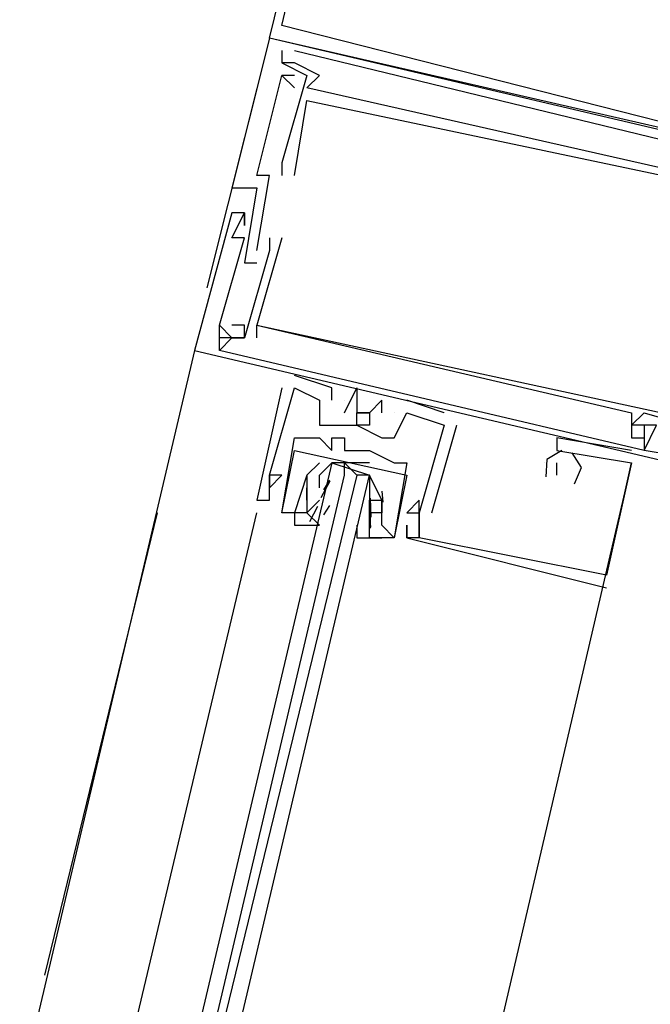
# Model space of a CAD drawing. Header units: feet. Extents: x -79 to 198, y -22 to 181.
# Tile 78 of 256: x 103.493 to 104.167, y 29.533 to 30.584. Entities that reach past the tile are written whole.
import ezdxf

# ---------------------------------------------------------------- set-up
doc = ezdxf.new("R2010")
doc.units = ezdxf.units.FT
doc.layers.add('A-LINEA', color=7, linetype='CONTINUOUS')

msp = doc.modelspace()

# ---------------------------------------------------------------- linework, layer by layer
at = {"layer": 'A-LINEA'}
for p, q in [((103.76, 30.5644), (103.6933, 30.2978)), ((103.76, 30.5644), (103.76, 30.5644)), ((103.76, 30.5644), (103.76, 30.5644)), ((103.76, 30.5644), (103.76, 30.5644)), ((103.7733, 30.5511), (103.7733, 30.5378)), ((103.7733, 30.5511), (103.7733, 30.5511)), ((103.7733, 30.5511), (103.7733, 30.5378)), ((103.7733, 30.5511), (103.7733, 30.5511)), ((103.7733, 30.5511), (103.7733, 30.5378)), ((103.7733, 30.5511), (103.7733, 30.5511)), ((103.7867, 30.5511), (103.7867, 30.5511)), ((103.7867, 30.5511), (103.7867, 30.5511)), ((103.7867, 30.5511), (103.7867, 30.5511)), ((103.7733, 30.5378), (103.7733, 30.5378)), ((103.7733, 30.5378), (103.7733, 30.5378)), ((103.7733, 30.5378), (103.7733, 30.5378)), ((103.7733, 30.5378), (103.7733, 30.5378)), ((103.7733, 30.5378), (103.7733, 30.5378)), ((103.7733, 30.5378), (103.7733, 30.5378)), ((103.7867, 30.5378), (103.7867, 30.5378)), ((103.7867, 30.5378), (103.7867, 30.5378)), ((103.7867, 30.5378), (103.7867, 30.5378)), ((103.7867, 30.5244), (103.7733, 30.5244)), ((103.7733, 30.5244), (103.7733, 30.5244)), ((103.7733, 30.5244), (103.7733, 30.5244)), ((103.7867, 30.5244), (103.7733, 30.5244)), ((103.7733, 30.5244), (103.7733, 30.5244)), ((103.7733, 30.5244), (103.7733, 30.5244)), ((103.7867, 30.5244), (103.7733, 30.5244)), ((103.7733, 30.5244), (103.7733, 30.5244)), ((103.7733, 30.5244), (103.7733, 30.5244)), ((103.7867, 30.5244), (103.7867, 30.5244)), ((103.7867, 30.5244), (103.7867, 30.5244)), ((103.7867, 30.5244), (103.7867, 30.5244)), ((103.8, 30.5244), (103.8, 30.5244)), ((103.8, 30.5244), (103.8, 30.5244)), ((103.8, 30.5244), (103.8, 30.5244)), ((103.8133, 30.5244), (103.8133, 30.5244)), ((103.8133, 30.5244), (103.8133, 30.5244)), ((103.8133, 30.5244), (103.8133, 30.5244)), ((103.7867, 30.5111), (103.7867, 30.5111)), ((103.7867, 30.5111), (103.7867, 30.5111)), ((103.7867, 30.5111), (103.7867, 30.5111)), ((103.8, 30.5111), (103.8, 30.5111)), ((103.8, 30.5111), (103.8, 30.5111)), ((103.8, 30.5111), (103.8, 30.5111)), ((103.8, 30.4978), (103.8, 30.4978)), ((103.8, 30.4978), (103.8, 30.4978)), ((103.8, 30.4978), (103.8, 30.4978)), ((103.7733, 30.4311), (103.7733, 30.4311)), ((103.7733, 30.4311), (103.7733, 30.4311)), ((103.7733, 30.4311), (103.7733, 30.4311)), ((103.7467, 30.4178), (103.7467, 30.4178)), ((103.7467, 30.4178), (103.7467, 30.4178)), ((103.7467, 30.4178), (103.7467, 30.4178)), ((103.76, 30.4178), (103.76, 30.4178)), ((103.76, 30.4178), (103.76, 30.4178)), ((103.76, 30.4178), (103.76, 30.4178)), ((103.7733, 30.4178), (103.7733, 30.4178)), ((103.7733, 30.4178), (103.7733, 30.4178)), ((103.7733, 30.4178), (103.7733, 30.4178)), ((103.7867, 30.4178), (103.7867, 30.4178)), ((103.7867, 30.4178), (103.7867, 30.4178)), ((103.7867, 30.4178), (103.7867, 30.4178)), ((103.72, 30.4044), (103.72, 30.4044)), ((103.72, 30.4044), (103.72, 30.4044)), ((103.72, 30.4044), (103.72, 30.4044)), ((103.7467, 30.4044), (103.7467, 30.4044)), ((103.7467, 30.4044), (103.7467, 30.4044)), ((103.7467, 30.4044), (103.7467, 30.4044)), ((103.72, 30.3778), (103.72, 30.3778)), ((103.72, 30.3778), (103.72, 30.3778)), ((103.72, 30.3778), (103.72, 30.3778)), ((103.7333, 30.3778), (103.7333, 30.3778)), ((103.7333, 30.3778), (103.7333, 30.3778)), ((103.7333, 30.3778), (103.7333, 30.3778)), ((103.7333, 30.3778), (103.7333, 30.3778)), ((103.7333, 30.3778), (103.7333, 30.3778)), ((103.7333, 30.3778), (103.7333, 30.3778)), ((103.7333, 30.3644), (103.7333, 30.3644)), ((103.7333, 30.3644), (103.7333, 30.3644)), ((103.7333, 30.3644), (103.7333, 30.3644)), ((103.72, 30.3511), (103.72, 30.3511)), ((103.72, 30.3511), (103.72, 30.3511)), ((103.72, 30.3511), (103.72, 30.3511)), ((103.7333, 30.3511), (103.7333, 30.3511)), ((103.7333, 30.3511), (103.7333, 30.3511)), ((103.7333, 30.3511), (103.7333, 30.3511)), ((103.76, 30.3511), (103.76, 30.3511)), ((103.76, 30.3511), (103.76, 30.3511)), ((103.76, 30.3511), (103.76, 30.3511)), ((103.7733, 30.3511), (103.7733, 30.3511)), ((103.7733, 30.3511), (103.7733, 30.3511)), ((103.7733, 30.3511), (103.7733, 30.3511)), ((103.7467, 30.3378), (103.7467, 30.3378)), ((103.7467, 30.3378), (103.7467, 30.3378)), ((103.7467, 30.3378), (103.7467, 30.3378)), ((103.76, 30.3378), (103.76, 30.3378)), ((103.76, 30.3378), (103.76, 30.3378)), ((103.76, 30.3378), (103.76, 30.3378)), ((103.7333, 30.3244), (103.7333, 30.3244)), ((103.7333, 30.3244), (103.7333, 30.3244)), ((103.7333, 30.3244), (103.7333, 30.3244)), ((103.7467, 30.3244), (103.7467, 30.3244)), ((103.7467, 30.3244), (103.7467, 30.3244)), ((103.7467, 30.3244), (103.7467, 30.3244)), ((103.7067, 30.2311), (103.7067, 30.2578)), ((103.7067, 30.2578), (103.72, 30.2444)), ((103.7067, 30.2578), (103.7067, 30.2578)), ((103.7067, 30.2578), (103.7067, 30.2578)), ((103.7067, 30.2311), (103.7067, 30.2578)), ((103.7067, 30.2578), (103.72, 30.2444)), ((103.7067, 30.2578), (103.7067, 30.2578)), ((103.7067, 30.2578), (103.7067, 30.2578)), ((103.7067, 30.2311), (103.7067, 30.2578)), ((103.7067, 30.2578), (103.72, 30.2444)), ((103.7067, 30.2578), (103.7067, 30.2578)), ((103.7067, 30.2578), (103.7067, 30.2578)), ((103.72, 30.2578), (103.72, 30.2578)), ((103.72, 30.2578), (103.72, 30.2578)), ((103.72, 30.2578), (103.72, 30.2578)), ((103.7333, 30.2578), (103.7333, 30.2578)), ((103.7333, 30.2578), (103.7333, 30.2578)), ((103.7333, 30.2578), (103.7333, 30.2578)), ((103.7467, 30.2578), (103.7467, 30.2578)), ((103.7467, 30.2578), (103.7467, 30.2578)), ((103.7467, 30.2578), (103.7467, 30.2578)), ((103.7467, 30.2578), (103.7467, 30.2578)), ((103.7467, 30.2578), (103.7467, 30.2578)), ((103.7467, 30.2578), (103.7467, 30.2578)), ((103.7067, 30.2444), (103.7067, 30.2444)), ((103.7067, 30.2444), (103.7067, 30.2444)), ((103.7067, 30.2444), (103.7067, 30.2444)), ((103.7067, 30.2444), (103.7067, 30.2444)), ((103.7067, 30.2444), (103.7067, 30.2444)), ((103.7067, 30.2444), (103.7067, 30.2444)), ((103.72, 30.2444), (103.72, 30.2444)), ((103.72, 30.2444), (103.72, 30.2444)), ((103.72, 30.2444), (103.72, 30.2444)), ((103.72, 30.2444), (103.72, 30.2444)), ((103.72, 30.2444), (103.72, 30.2444)), ((103.72, 30.2444), (103.72, 30.2444)), ((103.7333, 30.2444), (103.7333, 30.2444)), ((103.7333, 30.2444), (103.7333, 30.2444)), ((103.7333, 30.2444), (103.7333, 30.2444)), ((103.7333, 30.2444), (103.7333, 30.2444)), ((103.7333, 30.2444), (103.7333, 30.2444)), ((103.7333, 30.2444), (103.7333, 30.2444)), ((103.7333, 30.2444), (103.7333, 30.2444)), ((103.7333, 30.2444), (103.7333, 30.2444)), ((103.7333, 30.2444), (103.7333, 30.2444)), ((103.7467, 30.2444), (103.7467, 30.2444)), ((103.7467, 30.2444), (103.7467, 30.2444)), ((103.7467, 30.2444), (103.7467, 30.2444)), ((103.68, 30.2311), (101.76, 22.0844)), ((103.68, 30.2311), (103.68, 30.2311)), ((103.68, 30.2311), (103.68, 30.2311)), ((103.68, 30.2311), (103.68, 30.2311)), ((103.7067, 30.2311), (103.7067, 30.2311)), ((103.7067, 30.2311), (103.7067, 30.2311)), ((103.7067, 30.2311), (103.7067, 30.2311)), ((103.7867, 30.2044), (103.7867, 30.2044)), ((103.7867, 30.2044), (103.7867, 30.2044)), ((103.7867, 30.2044), (103.7867, 30.2044)), ((103.7733, 30.1911), (103.7733, 30.1911)), ((103.7733, 30.1911), (103.7733, 30.1911)), ((103.7733, 30.1911), (103.7733, 30.1911)), ((103.7867, 30.1911), (103.7867, 30.1911)), ((103.7867, 30.1911), (103.7867, 30.1911)), ((103.7867, 30.1911), (103.7867, 30.1911)), ((103.7867, 30.1911), (103.7867, 30.1911)), ((103.7867, 30.1911), (103.7867, 30.1911)), ((103.7867, 30.1911), (103.7867, 30.1911)), ((103.8267, 30.1911), (103.8267, 30.1911)), ((103.8267, 30.1911), (103.8267, 30.1911)), ((103.8267, 30.1911), (103.8267, 30.1911)), ((103.8533, 30.1911), (103.8533, 30.1911)), ((103.8533, 30.1911), (103.8533, 30.1911)), ((103.8533, 30.1911), (103.8533, 30.1911)), ((103.8133, 30.1778), (103.8133, 30.1778)), ((103.8133, 30.1778), (103.8133, 30.1778)), ((103.8133, 30.1778), (103.8133, 30.1778)), ((103.8267, 30.1778), (103.8267, 30.1778)), ((103.8267, 30.1778), (103.8267, 30.1778)), ((103.8267, 30.1778), (103.8267, 30.1778)), ((103.84, 30.1778), (103.84, 30.1778)), ((103.84, 30.1778), (103.84, 30.1778)), ((103.84, 30.1778), (103.84, 30.1778)), ((103.8533, 30.1778), (103.8533, 30.1778)), ((103.8533, 30.1778), (103.8533, 30.1778)), ((103.8533, 30.1778), (103.8533, 30.1778)), ((103.88, 30.1778), (103.88, 30.1778)), ((103.88, 30.1778), (103.88, 30.1778)), ((103.88, 30.1778), (103.88, 30.1778)), ((103.9467, 30.1644), (103.9067, 30.1778)), ((103.9067, 30.1778), (103.9067, 30.1778)), ((103.9467, 30.1644), (103.9067, 30.1778)), ((103.9067, 30.1778), (103.9067, 30.1778)), ((103.9467, 30.1644), (103.9067, 30.1778)), ((103.9067, 30.1778), (103.9067, 30.1778)), ((103.84, 30.1644), (103.84, 30.1644)), ((103.84, 30.1644), (103.84, 30.1644)), ((103.84, 30.1644), (103.84, 30.1644)), ((103.8533, 30.1644), (103.8533, 30.1644)), ((103.8533, 30.1644), (103.8533, 30.1644)), ((103.8533, 30.1644), (103.8533, 30.1644)), ((103.8667, 30.1644), (103.8667, 30.1644)), ((103.8667, 30.1644), (103.8667, 30.1644)), ((103.8667, 30.1644), (103.8667, 30.1644)), ((103.88, 30.1644), (103.88, 30.1644)), ((103.88, 30.1644), (103.88, 30.1644)), ((103.88, 30.1644), (103.88, 30.1644)), ((103.8933, 30.1644), (103.8933, 30.1644)), ((103.8933, 30.1644), (103.8933, 30.1644)), ((103.8933, 30.1644), (103.8933, 30.1644)), ((103.9067, 30.1644), (103.9067, 30.1644)), ((103.9067, 30.1644), (103.9067, 30.1644)), ((103.9067, 30.1644), (103.9067, 30.1644)), ((103.9067, 30.1644), (103.9067, 30.1644)), ((103.9067, 30.1644), (103.9067, 30.1644)), ((103.9067, 30.1644), (103.9067, 30.1644)), ((103.9467, 30.1644), (103.9467, 30.1644)), ((103.9467, 30.1644), (103.9467, 30.1644)), ((103.9467, 30.1644), (103.9467, 30.1644)), ((104.1467, 30.1644), (104.1467, 30.1644)), ((104.1467, 30.1644), (104.1467, 30.1644)), ((104.1467, 30.1644), (104.1467, 30.1644)), ((104.16, 30.1644), (104.16, 30.1644)), ((104.16, 30.1644), (104.16, 30.1644)), ((104.16, 30.1644), (104.16, 30.1644)), ((103.8133, 30.1511), (103.8133, 30.1511)), ((103.8133, 30.1511), (103.8133, 30.1511)), ((103.8133, 30.1511), (103.8133, 30.1511)), ((103.8267, 30.1511), (103.8267, 30.1511)), ((103.8267, 30.1511), (103.8267, 30.1511)), ((103.8267, 30.1511), (103.8267, 30.1511)), ((103.8533, 30.1511), (103.8533, 30.1511)), ((103.8533, 30.1511), (103.8533, 30.1511)), ((103.8533, 30.1511), (103.8533, 30.1511)), ((103.9333, 30.0578), (103.96, 30.1511)), ((103.9333, 30.0578), (103.96, 30.1511)), ((103.9333, 30.0578), (103.96, 30.1511)), ((103.9467, 30.1511), (103.9467, 30.1511)), ((103.9467, 30.1511), (103.9467, 30.1511)), ((103.9467, 30.1511), (103.9467, 30.1511)), ((103.9467, 30.1511), (103.9467, 30.1511)), ((103.9467, 30.1511), (103.9467, 30.1511)), ((103.9467, 30.1511), (103.9467, 30.1511)), ((103.96, 30.1511), (103.96, 30.1511)), ((103.96, 30.1511), (103.96, 30.1511)), ((103.96, 30.1511), (103.96, 30.1511)), ((104.1467, 30.1511), (104.1467, 30.1511)), ((104.1467, 30.1511), (104.1467, 30.1511)), ((104.1467, 30.1511), (104.1467, 30.1511)), ((104.1467, 30.1511), (104.1467, 30.1511)), ((104.1467, 30.1511), (104.1467, 30.1511)), ((104.1467, 30.1511), (104.1467, 30.1511)), ((104.16, 30.1511), (104.16, 30.1511)), ((104.16, 30.1511), (104.16, 30.1511)), ((104.16, 30.1511), (104.16, 30.1511)), ((104.16, 30.1511), (104.16, 30.1511)), ((104.16, 30.1511), (104.16, 30.1511)), ((104.16, 30.1511), (104.16, 30.1511)), ((104.16, 30.1511), (104.16, 30.1511)), ((104.16, 30.1511), (104.16, 30.1511)), ((104.16, 30.1511), (104.16, 30.1511)), ((103.7867, 30.1378), (103.7867, 30.1378)), ((103.7867, 30.1378), (103.7867, 30.1378)), ((103.8133, 30.1378), (103.8133, 30.1378)), ((103.8133, 30.1378), (103.8133, 30.1378)), ((103.8267, 30.1378), (103.8267, 30.1378)), ((103.8267, 30.1378), (103.8267, 30.1378)), ((103.84, 30.1378), (103.84, 30.1378)), ((103.84, 30.1378), (103.84, 30.1378)), ((103.88, 30.1378), (103.88, 30.1378)), ((103.88, 30.1378), (103.88, 30.1378)), ((103.88, 30.1378), (103.88, 30.1378)), ((103.8933, 30.1378), (103.8933, 30.1378)), ((103.8933, 30.1378), (103.8933, 30.1378)), ((103.8933, 30.1378), (103.8933, 30.1378)), ((104.0667, 30.1378), (104.0667, 30.1378)), ((104.0667, 30.1378), (104.0667, 30.1378)), ((104.0667, 30.1378), (104.0667, 30.1378)), ((104.1467, 30.1378), (104.1467, 30.1378)), ((104.1467, 30.1378), (104.1467, 30.1378)), ((104.1467, 30.1378), (104.1467, 30.1378)), ((104.16, 30.1378), (104.16, 30.1378)), ((104.16, 30.1378), (104.16, 30.1378)), ((104.16, 30.1378), (104.16, 30.1378)), ((103.8267, 30.1244), (103.8267, 30.1244)), ((103.8267, 30.1244), (103.8267, 30.1244)), ((103.84, 30.1244), (103.84, 30.1244)), ((103.84, 30.1244), (103.84, 30.1244)), ((103.8667, 30.1244), (103.8667, 30.1244)), ((103.8667, 30.1244), (103.8667, 30.1244)), ((104.0667, 30.1244), (104.0667, 30.1244)), ((104.0667, 30.1244), (104.0667, 30.1244)), ((104.0667, 30.1244), (104.0667, 30.1244)), ((104.0667, 30.1244), (104.0667, 30.1244)), ((104.0667, 30.1244), (104.0667, 30.1244)), ((104.0667, 30.1244), (104.0667, 30.1244)), ((104.1467, 30.1244), (104.1467, 30.1244)), ((104.1467, 30.1244), (104.1467, 30.1244)), ((104.1467, 30.1244), (104.1467, 30.1244)), ((104.16, 30.1244), (104.16, 30.1244)), ((104.16, 30.1244), (104.16, 30.1244)), ((104.16, 30.1244), (104.16, 30.1244)), ((104.16, 30.1244), (104.16, 30.1244)), ((104.16, 30.1244), (104.16, 30.1244)), ((104.16, 30.1244), (104.16, 30.1244)), ((103.8667, 30.1111), (103.8267, 30.1111)), ((103.84, 30.1111), (103.8533, 30.0978)), ((103.8933, 30.1111), (103.8933, 30.1111)), ((103.8933, 30.1111), (103.8933, 30.1111)), ((103.9067, 30.1111), (103.9067, 30.1111)), ((103.9067, 30.1111), (103.9067, 30.1111)), ((104.0533, 30.1111), (104.0533, 30.1111)), ((104.0533, 30.1111), (104.0533, 30.1111)), ((104.0533, 30.1111), (104.0533, 30.1111)), ((104.0533, 30.1111), (104.0533, 30.1111)), ((104.0533, 30.1111), (104.0533, 30.1111)), ((104.0533, 30.1111), (104.0533, 30.1111)), ((104.0667, 30.1111), (104.0667, 30.1111)), ((104.0667, 30.1111), (104.0667, 30.1111)), ((104.0667, 30.1111), (104.0667, 30.1111)), ((104.12, 29.9911), (104.1467, 30.1111)), ((104.12, 29.9911), (104.1467, 30.1111)), ((104.12, 29.9911), (104.1467, 30.1111)), ((104.1467, 30.1111), (104.1467, 30.1111)), ((104.1467, 30.1111), (104.1467, 30.1111)), ((104.1467, 30.1111), (104.1467, 30.1111)), ((104.1467, 30.1111), (104.1467, 30.1111)), ((104.1467, 30.1111), (104.1467, 30.1111)), ((104.1467, 30.1111), (104.1467, 30.1111)), ((103.76, 30.0978), (103.76, 30.0978)), ((103.76, 30.0978), (103.76, 30.0978)), ((103.76, 30.0978), (103.76, 30.0978)), ((103.76, 30.0978), (103.76, 30.0978)), ((103.76, 30.0978), (103.76, 30.0978)), ((103.76, 30.0978), (103.76, 30.0978)), ((103.7733, 30.0978), (103.7733, 30.0978)), ((103.7733, 30.0978), (103.7733, 30.0978)), ((103.7733, 30.0978), (103.7733, 30.0978)), ((103.8, 30.0978), (103.8, 30.0978)), ((103.8, 30.0978), (103.8, 30.0978)), ((103.8, 30.0978), (103.8, 30.0978)), ((103.8, 30.0978), (103.8, 30.0978)), ((103.8133, 30.0978), (103.8133, 30.0978)), ((103.8153, 30.0739), (103.8249, 30.0919)), ((103.8182, 30.0822), (103.8244, 30.0924)), ((103.9067, 30.0978), (103.9067, 30.0978)), ((103.9067, 30.0978), (103.9067, 30.0978)), ((104.0667, 30.0978), (104.0667, 30.0978)), ((104.0667, 30.0978), (104.0667, 30.0978)), ((104.0667, 30.0978), (104.0667, 30.0978)), ((103.76, 30.0844), (103.76, 30.0844)), ((103.76, 30.0844), (103.76, 30.0844)), ((103.76, 30.0844), (103.76, 30.0844)), ((103.8, 30.0711), (103.8, 30.0844)), ((103.8, 30.0844), (103.8, 30.0844)), ((103.8, 30.0844), (103.8, 30.0844)), ((103.8, 30.0711), (103.8, 30.0844)), ((103.8, 30.0844), (103.8, 30.0844)), ((103.8, 30.0844), (103.8, 30.0844)), ((103.8667, 30.0844), (103.8667, 30.0844)), ((103.7467, 30.0711), (103.7467, 30.0711)), ((103.7467, 30.0711), (103.7467, 30.0711)), ((103.7467, 30.0711), (103.7467, 30.0711)), ((103.76, 30.0711), (103.76, 30.0711)), ((103.76, 30.0711), (103.76, 30.0711)), ((103.76, 30.0711), (103.76, 30.0711)), ((103.8, 30.0711), (103.8, 30.0711)), ((103.8, 30.0578), (103.8133, 30.0711)), ((103.8, 30.0711), (103.8, 30.0711)), ((103.8133, 30.0711), (103.8133, 30.0711)), ((103.8675, 30.0734), (103.8681, 30.053)), ((103.88, 30.0711), (103.88, 30.0711)), ((103.88, 30.0711), (103.88, 30.0711)), ((103.8801, 30.0809), (103.8812, 30.069)), ((103.92, 30.0711), (103.92, 30.0711)), ((103.92, 30.0711), (103.92, 30.0711)), ((103.92, 30.0711), (103.92, 30.0711)), ((103.803, 30.0485), (103.8115, 30.0648)), ((103.8182, 30.0556), (103.8244, 30.0657)), ((103.36, 28.4311), (103.7467, 30.0578)), ((103.64, 30.0578), (103.52, 29.5644)), ((103.7733, 30.0578), (103.7733, 30.0578)), ((103.7733, 30.0578), (103.7733, 30.0578)), ((103.7733, 30.0578), (103.7733, 30.0578)), ((103.7733, 30.0578), (103.7733, 30.0578)), ((103.7867, 30.0578), (103.7867, 30.0578)), ((103.7867, 30.0578), (103.7867, 30.0578)), ((103.8, 30.0578), (103.8, 30.0578)), ((103.8, 30.0578), (103.8, 30.0578)), ((103.8133, 30.0578), (103.8133, 30.0578)), ((103.8533, 30.0578), (103.8533, 30.0578)), ((103.8667, 30.0578), (103.8667, 30.0578)), ((103.8667, 30.0578), (103.8667, 30.0444)), ((103.8667, 30.0578), (103.8667, 30.0578)), ((103.8668, 30.0542), (103.8678, 30.0424)), ((103.8674, 30.0596), (103.8677, 30.0413)), ((103.88, 30.0578), (103.88, 30.0578)), ((103.88, 30.0578), (103.88, 30.0578)), ((103.9067, 30.0578), (103.9067, 30.0578)), ((103.9067, 30.0578), (103.9067, 30.0578)), ((103.9067, 30.0578), (103.9067, 30.0578)), ((103.92, 30.0578), (103.92, 30.0578)), ((103.92, 30.0578), (103.92, 30.0578)), ((103.92, 30.0578), (103.92, 30.0578)), ((103.92, 30.0578), (103.92, 30.0578)), ((103.92, 30.0578), (103.92, 30.0578)), ((103.92, 30.0578), (103.92, 30.0578)), ((103.92, 30.0578), (103.92, 30.0578)), ((103.92, 30.0578), (103.92, 30.0578)), ((103.92, 30.0578), (103.92, 30.0578)), ((103.9333, 30.0578), (103.9333, 30.0578)), ((103.9333, 30.0578), (103.9333, 30.0578)), ((103.9333, 30.0578), (103.9333, 30.0578)), ((103.8667, 30.0444), (103.8667, 30.0444)), ((103.8667, 30.0444), (103.8667, 30.0444)), ((103.88, 30.0444), (103.88, 30.0444)), ((103.88, 30.0444), (103.88, 30.0444)), ((103.9067, 30.0444), (103.9067, 30.0444)), ((103.9067, 30.0444), (103.9067, 30.0444)), ((103.9067, 30.0444), (103.9067, 30.0444)), ((103.8667, 30.0311), (103.8667, 30.0311)), ((103.8667, 30.0311), (103.8667, 30.0311)), ((103.8933, 30.0311), (103.8933, 30.0311)), ((103.8933, 30.0311), (103.8933, 30.0311)), ((103.8933, 30.0311), (103.8933, 30.0311)), ((103.8933, 30.0311), (103.8933, 30.0311)), ((103.9067, 30.0311), (103.9067, 30.0311)), ((103.9067, 30.0311), (103.9067, 30.0311)), ((103.9067, 30.0311), (103.9067, 30.0311)), ((103.9067, 30.0311), (103.9067, 30.0311)), ((103.9067, 30.0311), (103.9067, 30.0311)), ((103.9067, 30.0311), (103.9067, 30.0311)), ((103.92, 30.0311), (103.92, 30.0311)), ((103.92, 30.0311), (103.92, 30.0311)), ((103.92, 30.0311), (103.92, 30.0311)), ((103.92, 30.0311), (103.92, 30.0311)), ((103.92, 30.0311), (103.92, 30.0311)), ((103.92, 30.0311), (103.92, 30.0311)), ((104.12, 29.9911), (104.12, 29.9911)), ((104.12, 29.9911), (104.12, 29.9911)), ((104.12, 29.9911), (104.12, 29.9911)), ((104.12, 29.9911), (104.12, 29.9911)), ((104.12, 29.9911), (104.12, 29.9911)), ((104.12, 29.9911), (104.12, 29.9911)), ((104.12, 29.9778), (104.12, 29.9778)), ((104.12, 29.9778), (104.12, 29.9778)), ((104.12, 29.9778), (104.12, 29.9778))]:
    msp.add_line(p, q, dxfattribs=at)
for points in [[(103.96, 31.3778), (104.76, 31.1778), (104.5733, 30.3778), (103.76, 30.5644), (103.96, 31.3778)], [(103.96, 31.3644), (104.7467, 31.1778), (104.56, 30.3778), (103.7733, 30.5778), (103.96, 31.3644)], [(104.44, 30.3911), (104.44, 30.4044), (103.76, 30.5644), (103.72, 30.4044), (103.7467, 30.4044), (103.7333, 30.3244), (103.7467, 30.3244)], [(104.44, 30.3911), (104.44, 30.4044), (103.76, 30.5644), (103.72, 30.4044), (103.7467, 30.4044), (103.7333, 30.3244), (103.7467, 30.3244)], [(104.44, 30.3911), (104.44, 30.4044), (103.76, 30.5644), (103.72, 30.4044), (103.7467, 30.4044), (103.7333, 30.3244), (103.7467, 30.3244)], [(103.7867, 30.5511), (104.2267, 30.4444), (104.2267, 30.4178), (104.2133, 30.4178), (104.2267, 30.4178), (104.24, 30.4444)], [(103.7867, 30.5511), (104.2267, 30.4444), (104.2267, 30.4178), (104.2133, 30.4178), (104.2267, 30.4178), (104.24, 30.4444)], [(103.7867, 30.5511), (104.2267, 30.4444), (104.2267, 30.4178), (104.2133, 30.4178), (104.2267, 30.4178), (104.24, 30.4444)], [(104.32, 30.4178), (104.3067, 30.3911), (104.2133, 30.4178), (104.2133, 30.4311), (104.2267, 30.4311), (104.2133, 30.4311), (104.2133, 30.4178), (103.8, 30.5111), (103.8133, 30.5244), (103.7867, 30.5378), (103.7733, 30.5378), (103.8, 30.5244), (103.7733, 30.4311), (103.7733, 30.4178)], [(104.32, 30.4178), (104.3067, 30.3911), (104.2133, 30.4178), (104.2133, 30.4311), (104.2267, 30.4311), (104.2133, 30.4311), (104.2133, 30.4178), (103.8, 30.5111), (103.8133, 30.5244), (103.7867, 30.5378), (103.7733, 30.5378), (103.8, 30.5244), (103.7733, 30.4311), (103.7733, 30.4178)], [(104.32, 30.4178), (104.3067, 30.3911), (104.2133, 30.4178), (104.2133, 30.4311), (104.2267, 30.4311), (104.2133, 30.4311), (104.2133, 30.4178), (103.8, 30.5111), (103.8133, 30.5244), (103.7867, 30.5378), (103.7733, 30.5378), (103.8, 30.5244), (103.7733, 30.4311), (103.7733, 30.4178)], [(103.7467, 30.3378), (103.76, 30.4178), (103.7467, 30.4178), (103.7733, 30.5244), (103.7867, 30.5111)], [(103.7467, 30.3378), (103.76, 30.4178), (103.7467, 30.4178), (103.7733, 30.5244), (103.7867, 30.5111)], [(103.7467, 30.3378), (103.76, 30.4178), (103.7467, 30.4178), (103.7733, 30.5244), (103.7867, 30.5111)], [(103.7867, 30.4178), (103.8, 30.4978), (104.3067, 30.3911), (104.28, 30.2978), (104.28, 30.2978), (104.2933, 30.3111), (104.3067, 30.3911)], [(103.7867, 30.4178), (103.8, 30.4978), (104.3067, 30.3911), (104.28, 30.2978), (104.28, 30.2978), (104.2933, 30.3111), (104.3067, 30.3911)], [(103.7867, 30.4178), (103.8, 30.4978), (104.3067, 30.3911), (104.28, 30.2978), (104.28, 30.2978), (104.2933, 30.3111), (104.3067, 30.3911)], [(103.7067, 30.2578), (103.7333, 30.3511), (103.72, 30.3511), (103.7333, 30.3778), (103.7333, 30.3644), (103.7333, 30.3778), (103.72, 30.3778), (103.68, 30.2311), (104.36, 30.0711), (104.3467, 30.0711)], [(103.7067, 30.2578), (103.7333, 30.3511), (103.72, 30.3511), (103.7333, 30.3778), (103.7333, 30.3644), (103.7333, 30.3778), (103.72, 30.3778), (103.68, 30.2311), (104.36, 30.0711), (104.3467, 30.0711)], [(103.7067, 30.2578), (103.7333, 30.3511), (103.72, 30.3511), (103.7333, 30.3778), (103.7333, 30.3644), (103.7333, 30.3778), (103.72, 30.3778), (103.68, 30.2311), (104.36, 30.0711), (104.3467, 30.0711)], [(103.76, 30.3511), (103.76, 30.3378), (103.7333, 30.2444), (103.7067, 30.2444)], [(103.76, 30.3511), (103.76, 30.3378), (103.7333, 30.2444), (103.7067, 30.2444)], [(103.76, 30.3511), (103.76, 30.3378), (103.7333, 30.2444), (103.7067, 30.2444)], [(103.7733, 30.3511), (103.7467, 30.2578), (104.24, 30.1511), (104.2667, 30.2311), (104.2667, 30.2311), (104.28, 30.2178)], [(103.7733, 30.3511), (103.7467, 30.2578), (104.24, 30.1511), (104.2667, 30.2311), (104.2667, 30.2311), (104.28, 30.2178)], [(103.7733, 30.3511), (103.7467, 30.2578), (104.24, 30.1511), (104.2667, 30.2311), (104.2667, 30.2311), (104.28, 30.2178)], [(103.7333, 30.2444), (103.7333, 30.2578), (103.72, 30.2578)], [(103.7333, 30.2444), (103.7333, 30.2578), (103.72, 30.2578)], [(103.7333, 30.2444), (103.7333, 30.2578), (103.72, 30.2578)], [(103.7467, 30.2444), (103.7467, 30.2578), (104.1467, 30.1644), (104.1467, 30.1378), (104.16, 30.1378)], [(103.7467, 30.2444), (103.7467, 30.2578), (104.1467, 30.1644), (104.1467, 30.1378), (104.16, 30.1378)], [(103.7467, 30.2444), (103.7467, 30.2578), (104.1467, 30.1644), (104.1467, 30.1378), (104.16, 30.1378)], [(103.7067, 30.2311), (103.72, 30.2444), (103.7333, 30.2444)], [(103.7067, 30.2311), (103.72, 30.2444), (103.7333, 30.2444)], [(103.7067, 30.2311), (103.72, 30.2444), (103.7333, 30.2444)], [(104.16, 30.1511), (104.16, 30.1244), (103.7067, 30.2311)], [(104.16, 30.1511), (104.16, 30.1244), (103.7067, 30.2311)], [(104.16, 30.1511), (104.16, 30.1244), (103.7067, 30.2311)], [(103.8267, 30.1778), (103.8267, 30.1911), (103.8267, 30.1911), (103.7867, 30.2044)], [(103.8267, 30.1778), (103.8267, 30.1911), (103.8267, 30.1911), (103.7867, 30.2044)], [(103.8267, 30.1778), (103.8267, 30.1911), (103.8267, 30.1911), (103.7867, 30.2044)], [(103.7733, 30.1911), (103.7467, 30.0711), (103.76, 30.0711), (103.76, 30.0978), (103.76, 30.0844), (103.7733, 30.0978), (103.76, 30.0978), (103.7867, 30.1911), (103.8133, 30.1778), (103.8133, 30.1511), (103.8267, 30.1511), (103.8533, 30.1511), (103.88, 30.1378), (103.8933, 30.1378), (103.9067, 30.1644), (103.9467, 30.1511), (103.92, 30.0578), (103.92, 30.0711), (103.9067, 30.0578), (103.92, 30.0578), (103.92, 30.0311), (103.9067, 30.0311), (103.9067, 30.0444), (103.9067, 30.0311), (104.12, 29.9778)], [(103.7733, 30.1911), (103.7467, 30.0711), (103.76, 30.0711), (103.76, 30.0978), (103.76, 30.0844), (103.7733, 30.0978), (103.76, 30.0978), (103.7867, 30.1911), (103.8133, 30.1778), (103.8133, 30.1511), (103.8267, 30.1511), (103.8533, 30.1511), (103.88, 30.1378), (103.8933, 30.1378), (103.9067, 30.1644), (103.9467, 30.1511), (103.92, 30.0578), (103.92, 30.0711), (103.9067, 30.0578), (103.92, 30.0578), (103.92, 30.0311), (103.9067, 30.0311), (103.9067, 30.0444), (103.9067, 30.0311), (104.12, 29.9778)], [(103.7733, 30.1911), (103.7467, 30.0711), (103.76, 30.0711), (103.76, 30.0978), (103.76, 30.0844), (103.7733, 30.0978), (103.76, 30.0978), (103.7867, 30.1911), (103.8133, 30.1778), (103.8133, 30.1511), (103.8267, 30.1511), (103.8533, 30.1511), (103.88, 30.1378), (103.8933, 30.1378), (103.9067, 30.1644), (103.9467, 30.1511), (103.92, 30.0578), (103.92, 30.0711), (103.9067, 30.0578), (103.92, 30.0578), (103.92, 30.0311), (103.9067, 30.0311), (103.9067, 30.0444), (103.9067, 30.0311), (104.12, 29.9778)], [(103.84, 30.1644), (103.8533, 30.1911), (103.8533, 30.1778), (103.8533, 30.1644), (103.8533, 30.1644)], [(103.84, 30.1644), (103.8533, 30.1911), (103.8533, 30.1778), (103.8533, 30.1644), (103.8533, 30.1644)], [(103.84, 30.1644), (103.8533, 30.1911), (103.8533, 30.1778), (103.8533, 30.1644), (103.8533, 30.1644)], [(103.88, 30.1644), (103.88, 30.1778), (103.8667, 30.1644)], [(103.88, 30.1644), (103.88, 30.1778), (103.8667, 30.1644)], [(103.88, 30.1644), (103.88, 30.1778), (103.8667, 30.1644)], [(103.8667, 30.1511), (103.8533, 30.1511), (103.8533, 30.1644), (103.8667, 30.1644), (103.8667, 30.1511), (103.8533, 30.1511), (103.8533, 30.1644), (103.8667, 30.1644), (103.8533, 30.1644)], [(103.8667, 30.1511), (103.8533, 30.1511), (103.8533, 30.1644), (103.8667, 30.1644), (103.8667, 30.1511), (103.8533, 30.1511), (103.8533, 30.1644), (103.8667, 30.1644), (103.8533, 30.1644)], [(103.8667, 30.1511), (103.8533, 30.1511), (103.8533, 30.1644), (103.8667, 30.1644), (103.8667, 30.1511), (103.8533, 30.1511), (103.8533, 30.1644), (103.8667, 30.1644), (103.8533, 30.1644)], [(103.8933, 30.1644), (103.8933, 30.1644), (103.8933, 30.1644)], [(103.8933, 30.1644), (103.8933, 30.1644), (103.8933, 30.1644)], [(103.8933, 30.1644), (103.8933, 30.1644), (103.8933, 30.1644)], [(104.16, 30.1511), (104.1467, 30.1511), (104.16, 30.1644), (104.2533, 30.1378)], [(104.16, 30.1511), (104.1467, 30.1511), (104.16, 30.1644), (104.2533, 30.1378)], [(104.16, 30.1511), (104.1467, 30.1511), (104.16, 30.1644), (104.2533, 30.1378)], [(104.24, 30.1111), (104.16, 30.1244), (104.1733, 30.1511), (104.16, 30.1511), (104.1467, 30.1511)], [(104.24, 30.1111), (104.16, 30.1244), (104.1733, 30.1511), (104.16, 30.1511), (104.1467, 30.1511)], [(104.24, 30.1111), (104.16, 30.1244), (104.1733, 30.1511), (104.16, 30.1511), (104.1467, 30.1511)], [(103.8, 30.0578), (103.8, 30.0578), (103.7733, 30.0578), (103.7867, 30.1378), (103.8133, 30.1378), (103.8267, 30.1244), (103.8267, 30.1378), (103.84, 30.1378), (103.84, 30.1244), (103.8667, 30.1244), (103.8933, 30.1111), (103.9067, 30.1111), (103.8933, 30.0311), (103.8667, 30.0311), (103.8667, 30.0444), (103.8667, 30.0444)], [(103.8, 30.0578), (103.8, 30.0578), (103.7733, 30.0578), (103.7867, 30.1378), (103.8133, 30.1378), (103.8267, 30.1244), (103.8267, 30.1378), (103.84, 30.1378), (103.84, 30.1244), (103.8667, 30.1244), (103.8933, 30.1111), (103.9067, 30.1111), (103.8933, 30.0311), (103.8667, 30.0311), (103.8667, 30.0444), (103.8667, 30.0444)], [(104.1467, 30.1244), (104.0667, 30.1378), (104.0667, 30.1244)], [(104.1467, 30.1244), (104.0667, 30.1378), (104.0667, 30.1244)], [(104.1467, 30.1244), (104.0667, 30.1378), (104.0667, 30.1244)], [(103.8, 30.0978), (103.7867, 30.0578), (103.7733, 30.0578), (103.7867, 30.1244)], [(103.8, 30.0978), (103.7867, 30.0578), (103.7733, 30.0578), (103.7867, 30.1244)], [(103.7867, 30.1244), (103.9067, 30.0978), (103.8933, 30.0311), (103.88, 30.0444), (103.88, 30.0711), (103.88, 30.0578), (103.8667, 30.0578)], [(103.7867, 30.1244), (103.9067, 30.0978), (103.8933, 30.0311), (103.88, 30.0444), (103.88, 30.0711), (103.88, 30.0578), (103.8667, 30.0578)], [(104.0667, 30.1244), (104.1467, 30.1111), (104.12, 29.9911), (103.92, 30.0311), (103.92, 30.0578), (103.92, 30.0578)], [(104.0667, 30.1244), (104.1467, 30.1111), (104.12, 29.9911), (103.92, 30.0311), (103.92, 30.0578), (103.92, 30.0578)], [(104.0667, 30.1244), (104.1467, 30.1111), (104.12, 29.9911), (103.92, 30.0311), (103.92, 30.0578), (103.92, 30.0578)], [(104.0723, 30.1244), (104.0562, 30.1147), (104.0552, 30.096)], [(104.0723, 30.1244), (104.0562, 30.1147), (104.0552, 30.096)], [(104.0723, 30.1244), (104.0562, 30.1147), (104.0552, 30.096)], [(104.0857, 30.0887), (104.0933, 30.106), (104.0832, 30.1218)], [(104.0857, 30.0887), (104.0933, 30.106), (104.0832, 30.1218)], [(104.0857, 30.0887), (104.0933, 30.106), (104.0832, 30.1218)], [(104.1467, 30.1111), (103.7333, 28.3378), (103.2133, 26.1644)], [(103.4667, 28.4044), (103.8667, 30.0978), (103.8533, 30.0978), (103.44, 28.4044), (103.84, 30.0978), (103.84, 30.1111), (103.8267, 30.1111), (103.4267, 28.4178)], [(103.8133, 30.1111), (103.8, 30.0978), (103.8, 30.0844), (103.8, 30.0711), (103.8, 30.0578), (103.7867, 30.0578), (103.7867, 30.0444), (103.8, 30.0444), (103.8133, 30.0444), (103.8, 30.0578)], [(103.8133, 30.0844), (103.8133, 30.0978), (103.8267, 30.1111), (103.8667, 30.0978), (103.8667, 30.0844), (103.8667, 30.0711)], [(104.0667, 30.0978), (104.0667, 30.1111), (104.0667, 30.1111)], [(104.0667, 30.0978), (104.0667, 30.1111), (104.0667, 30.1111)], [(104.0667, 30.0978), (104.0667, 30.1111), (104.0667, 30.1111)], [(103.8533, 30.0444), (103.8533, 30.0311), (103.88, 30.0311), (103.8667, 30.0311), (103.8667, 30.0444), (103.8667, 30.0711), (103.88, 30.0711), (103.8667, 30.0978)]]:
    msp.add_lwpolyline(points, dxfattribs=at)

doc.saveas('drawing.dxf')
